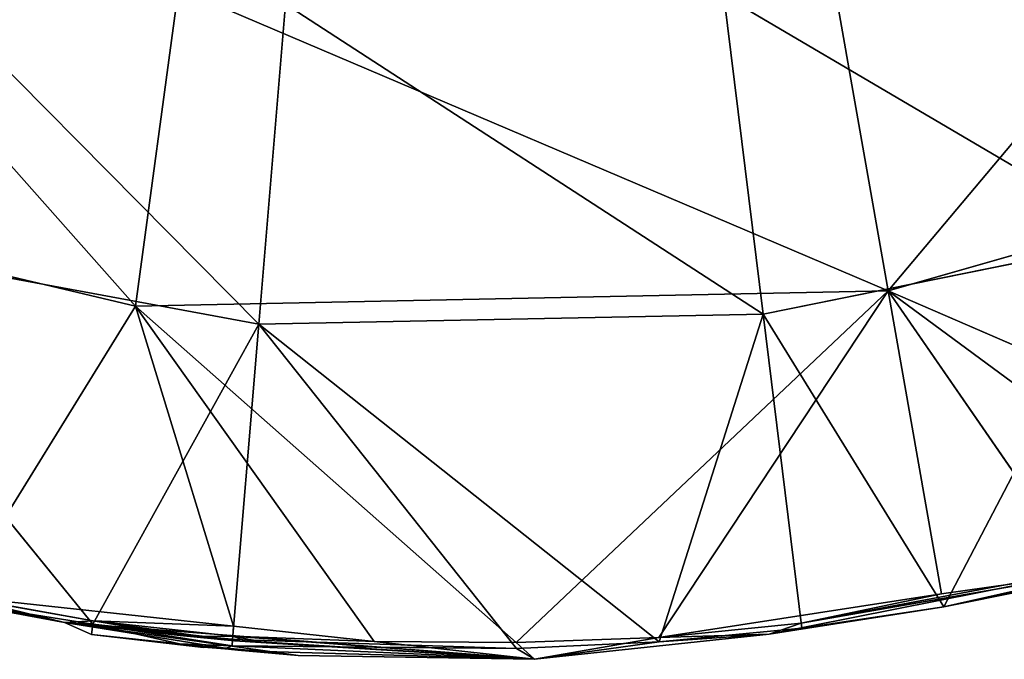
# Model space of a CAD drawing. Extents: x -0.03 to 0.94, y -0.23 to 1.08.
# Tile 6 of 256: x 0.0973 to 0.1509, y -0.2295 to -0.1947. Entities that reach past the tile are written whole.
import ezdxf

# ---------------------------------------------------------------- set-up
doc = ezdxf.new("R2010")
doc.units = 0
doc.header["$LTSCALE"] = 0.0254
doc.layers.get('0').update_dxf_attribs({"color": 13, "linetype": 'CONTINUOUS'})

# ---------------------------------------------------------------- blocks, each defined once
blk = doc.blocks.new('SHELL_14')
at = {"color": 0}
for p, q in [((0.062233, -0.110052, 0.153871), (0.065262, -0.127232, 0.144166)), ((0.062233, -0.110052, 0.153871), (0.065262, -0.127232, 0.144166)), ((0.026667, -0.110779, 0.153871), (0.024342, -0.128068, 0.144166)), ((0.026667, -0.110779, 0.153871), (0.024342, -0.128068, 0.144166)), ((0.058469, -0.128512, 0.144593), (0.056329, -0.111165, 0.154317)), ((0.056329, -0.111165, 0.154317), (0.07877, -0.124388, 0.144593)), ((0.058469, -0.128512, 0.144593), (0.056329, -0.111165, 0.154317)), ((0.056329, -0.111165, 0.154317), (0.07877, -0.124388, 0.144593)), ((0.032493, -0.11164, 0.154317), (0.031046, -0.129058, 0.144593)), ((0.032493, -0.11164, 0.154317), (0.031046, -0.129058, 0.144593)), ((0.091676, -0.119701, 0.144166), (0.065262, -0.127232, 0.144166)), ((0.091676, -0.119701, 0.144166), (0.065262, -0.127232, 0.144166)), ((-0.00136, -0.121972, 0.144166), (0.024342, -0.128068, 0.144166)), ((-0.00136, -0.121972, 0.144166), (0.024342, -0.128068, 0.144166)), ((0.031046, -0.129058, 0.144593), (0.00477, -0.124192, 0.144593)), ((0.00477, -0.124192, 0.144593), (0.022014, -0.145379, 0.132899)), ((0.031046, -0.129058, 0.144593), (0.00477, -0.124192, 0.144593)), ((0.00477, -0.124192, 0.144593), (0.022014, -0.145379, 0.132899)), ((0.058469, -0.128512, 0.144593), (0.07877, -0.124388, 0.144593)), ((0.058469, -0.128512, 0.144593), (0.07877, -0.124388, 0.144593)), ((0.024342, -0.128068, 0.144166), (0.065262, -0.127232, 0.144166)), ((0.024342, -0.128068, 0.144166), (0.065262, -0.127232, 0.144166)), ((0.065262, -0.127232, 0.144166), (0.045046, -0.146374, 0.132438)), ((0.065262, -0.127232, 0.144166), (0.045046, -0.146374, 0.132438)), ((0.090806, -0.138305, 0.132438), (0.065262, -0.127232, 0.144166)), ((0.068171, -0.143726, 0.133017), (0.065262, -0.127232, 0.144166)), ((0.065262, -0.127232, 0.144166), (0.075891, -0.142648, 0.132218)), ((0.068171, -0.143726, 0.133017), (0.065262, -0.127232, 0.144166)), ((0.065262, -0.127232, 0.144166), (0.075891, -0.142648, 0.132218)), ((0.065262, -0.127232, 0.144166), (0.083404, -0.140625, 0.132438)), ((0.065262, -0.127232, 0.144166), (0.083404, -0.140625, 0.132438)), ((0.090806, -0.138305, 0.132438), (0.065262, -0.127232, 0.144166)), ((0.024342, -0.128068, 0.144166), (0.014577, -0.143862, 0.132438)), ((0.024342, -0.128068, 0.144166), (0.014577, -0.143862, 0.132438)), ((0.03732, -0.146326, 0.132438), (0.024342, -0.128068, 0.144166)), ((0.024342, -0.128068, 0.144166), (0.045046, -0.146374, 0.132438)), ((0.024342, -0.128068, 0.144166), (0.045046, -0.146374, 0.132438)), ((0.024342, -0.128068, 0.144166), (0.02967, -0.14549, 0.133017)), ((0.024342, -0.128068, 0.144166), (0.02967, -0.14549, 0.133017)), ((0.03732, -0.146326, 0.132438), (0.024342, -0.128068, 0.144166)), ((0.058469, -0.128512, 0.144593), (0.031046, -0.129058, 0.144593)), ((0.058469, -0.128512, 0.144593), (0.031046, -0.129058, 0.144593)), ((0.052818, -0.146344, 0.132898), (0.058469, -0.128512, 0.144593)), ((0.052818, -0.146344, 0.132898), (0.058469, -0.128512, 0.144593)), ((0.058469, -0.128512, 0.144593), (0.060576, -0.14559, 0.132898)), ((0.068295, -0.144434, 0.132898), (0.058469, -0.128512, 0.144593)), ((0.068295, -0.144434, 0.132898), (0.058469, -0.128512, 0.144593)), ((0.058469, -0.128512, 0.144593), (0.060576, -0.14559, 0.132898)), ((0.031046, -0.129058, 0.144593), (0.022014, -0.145379, 0.132899)), ((0.031046, -0.129058, 0.144593), (0.022014, -0.145379, 0.132899)), ((0.031046, -0.129058, 0.144593), (0.029621, -0.146207, 0.132899)), ((0.031046, -0.129058, 0.144593), (0.029621, -0.146207, 0.132899)), ((0.045052, -0.146696, 0.132898), (0.031046, -0.129058, 0.144593)), ((0.031046, -0.129058, 0.144593), (0.052818, -0.146344, 0.132898)), ((0.045052, -0.146696, 0.132898), (0.031046, -0.129058, 0.144593)), ((0.031046, -0.129058, 0.144593), (0.052818, -0.146344, 0.132898)), ((-0.004611, -0.139953, 0.11655), (0.020473, -0.145283, 0.116541)), ((-0.004611, -0.139953, 0.11655), (0.020473, -0.145283, 0.116541)), ((0.083912, -0.140937, 0.116541), (0.058805, -0.145916, 0.116541)), ((0.083912, -0.140937, 0.116541), (0.058805, -0.145916, 0.116541)), ((0.083912, -0.140937, 0.116541), (0.060542, -0.145315, 0.132329)), ((0.083912, -0.140937, 0.116541), (0.060542, -0.145315, 0.132329)), ((0.083912, -0.140937, 0.116541), (0.068295, -0.144434, 0.132898)), ((0.083912, -0.140937, 0.116541), (0.068295, -0.144434, 0.132898)), ((0.060542, -0.145315, 0.132329), (0.075891, -0.142648, 0.132218)), ((0.060542, -0.145315, 0.132329), (0.075891, -0.142648, 0.132218)), ((0.075891, -0.142648, 0.132218), (0.068171, -0.143726, 0.133017)), ((0.075891, -0.142648, 0.132218), (0.068171, -0.143726, 0.133017)), ((0.068295, -0.144434, 0.132898), (0.075944, -0.142881, 0.132898)), ((0.068295, -0.144434, 0.132898), (0.075944, -0.142881, 0.132898)), ((0.014577, -0.143862, 0.132438), (0.020473, -0.145283, 0.116541)), ((0.02967, -0.14549, 0.133017), (0.014577, -0.143862, 0.132438)), ((0.014577, -0.143862, 0.132438), (0.022038, -0.1452, 0.131991)), ((0.014577, -0.143862, 0.132438), (0.020473, -0.145283, 0.116541)), ((0.02967, -0.14549, 0.133017), (0.014577, -0.143862, 0.132438)), ((0.014577, -0.143862, 0.132438), (0.022038, -0.1452, 0.131991)), ((0.068171, -0.143726, 0.133017), (0.052801, -0.146106, 0.132218)), ((0.068171, -0.143726, 0.133017), (0.052801, -0.146106, 0.132218)), ((0.068171, -0.143726, 0.133017), (0.060542, -0.145315, 0.132329)), ((0.068171, -0.143726, 0.133017), (0.060542, -0.145315, 0.132329)), ((0.020473, -0.145283, 0.116541), (0.014518, -0.144179, 0.132899)), ((0.014518, -0.144179, 0.132899), (0.022014, -0.145379, 0.132899)), ((0.014518, -0.144179, 0.132899), (0.022014, -0.145379, 0.132899)), ((0.020473, -0.145283, 0.116541), (0.014518, -0.144179, 0.132899)), ((0.058805, -0.145916, 0.116541), (0.068295, -0.144434, 0.132898)), ((0.058805, -0.145916, 0.116541), (0.068295, -0.144434, 0.132898)), ((0.068295, -0.144434, 0.132898), (0.060576, -0.14559, 0.132898)), ((0.068295, -0.144434, 0.132898), (0.060576, -0.14559, 0.132898)), ((0.020473, -0.145283, 0.116541), (0.022038, -0.1452, 0.131991)), ((0.020473, -0.145283, 0.116541), (0.022038, -0.1452, 0.131991)), ((0.020473, -0.145283, 0.116541), (0.029721, -0.146287, 0.11916)), ((0.046038, -0.147291, 0.11655), (0.020473, -0.145283, 0.116541)), ((0.033187, -0.147079, 0.11655), (0.020473, -0.145283, 0.116541)), ((0.046038, -0.147291, 0.11655), (0.020473, -0.145283, 0.116541)), ((0.026768, -0.145993, 0.120362), (0.020473, -0.145283, 0.116541)), ((0.020473, -0.145283, 0.116541), (0.029721, -0.146287, 0.11916)), ((0.026768, -0.145993, 0.120362), (0.020473, -0.145283, 0.116541)), ((0.029904, -0.146802, 0.119245), (0.020473, -0.145283, 0.116541)), ((0.033187, -0.147079, 0.11655), (0.020473, -0.145283, 0.116541)), ((0.020473, -0.145283, 0.116541), (0.021938, -0.145948, 0.119042)), ((0.022014, -0.145379, 0.132899), (0.020473, -0.145283, 0.116541)), ((0.020473, -0.145283, 0.116541), (0.021938, -0.145948, 0.119042)), ((0.029904, -0.146802, 0.119245), (0.020473, -0.145283, 0.116541)), ((0.022014, -0.145379, 0.132899), (0.020473, -0.145283, 0.116541)), ((0.022014, -0.145379, 0.132899), (0.021938, -0.145948, 0.119042)), ((0.022014, -0.145379, 0.132899), (0.021938, -0.145948, 0.119042)), ((0.026728, -0.14645, 0.12272), (0.022014, -0.145379, 0.132899)), ((0.029592, -0.146549, 0.131845), (0.022014, -0.145379, 0.132899)), ((0.026728, -0.14645, 0.12272), (0.022014, -0.145379, 0.132899)), ((0.022014, -0.145379, 0.132899), (0.029621, -0.146207, 0.132899)), ((0.029592, -0.146549, 0.131845), (0.022014, -0.145379, 0.132899)), ((0.022014, -0.145379, 0.132899), (0.029621, -0.146207, 0.132899)), ((0.022038, -0.1452, 0.131991), (0.026772, -0.145952, 0.12272)), ((0.027981, -0.146051, 0.123836), (0.022038, -0.1452, 0.131991)), ((0.022038, -0.1452, 0.131991), (0.029626, -0.146025, 0.131991)), ((0.022038, -0.1452, 0.131991), (0.029626, -0.146025, 0.131991)), ((0.022038, -0.1452, 0.131991), (0.02967, -0.14549, 0.133017)), ((0.022038, -0.1452, 0.131991), (0.02967, -0.14549, 0.133017)), ((0.027981, -0.146051, 0.123836), (0.022038, -0.1452, 0.131991)), ((0.022038, -0.1452, 0.131991), (0.026772, -0.145952, 0.12272)), ((0.02967, -0.14549, 0.133017), (0.029626, -0.146025, 0.131991)), ((0.02967, -0.14549, 0.133017), (0.029626, -0.146025, 0.131991)), ((0.03732, -0.146326, 0.132438), (0.02967, -0.14549, 0.133017)), ((0.03732, -0.146326, 0.132438), (0.02967, -0.14549, 0.133017)), ((0.052801, -0.146106, 0.132218), (0.060542, -0.145315, 0.132329)), ((0.052801, -0.146106, 0.132218), (0.060542, -0.145315, 0.132329)), ((0.052818, -0.146344, 0.132898), (0.060576, -0.14559, 0.132898)), ((0.052818, -0.146344, 0.132898), (0.060576, -0.14559, 0.132898)), ((0.058805, -0.145916, 0.116541), (0.060542, -0.145315, 0.132329)), ((0.058805, -0.145916, 0.116541), (0.060542, -0.145315, 0.132329)), ((0.060576, -0.14559, 0.132898), (0.058805, -0.145916, 0.116541)), ((0.060576, -0.14559, 0.132898), (0.058805, -0.145916, 0.116541)), ((0.021938, -0.145948, 0.119042), (0.026728, -0.14645, 0.12272)), ((0.028043, -0.146641, 0.1192), (0.021938, -0.145948, 0.119042)), ((0.021938, -0.145948, 0.119042), (0.029904, -0.146802, 0.119245)), ((0.021938, -0.145948, 0.119042), (0.026725, -0.146491, 0.120362)), ((0.021938, -0.145948, 0.119042), (0.026728, -0.14645, 0.12272)), ((0.021938, -0.145948, 0.119042), (0.029904, -0.146802, 0.119245)), ((0.028043, -0.146641, 0.1192), (0.021938, -0.145948, 0.119042)), ((0.021938, -0.145948, 0.119042), (0.026725, -0.146491, 0.120362)), ((0.026772, -0.145952, 0.12272), (0.026768, -0.145993, 0.120362)), ((0.026768, -0.145993, 0.120362), (0.029721, -0.146287, 0.11916)), ((0.027981, -0.146051, 0.123836), (0.026772, -0.145952, 0.12272)), ((0.027981, -0.146051, 0.123836), (0.029626, -0.146025, 0.131991)), ((0.027981, -0.146051, 0.123836), (0.029626, -0.146025, 0.131991)), ((0.030172, -0.146243, 0.123729), (0.027981, -0.146051, 0.123836)), ((0.031164, -0.146336, 0.12272), (0.029626, -0.146025, 0.131991)), ((0.029626, -0.146025, 0.131991), (0.046038, -0.147291, 0.11655)), ((0.029626, -0.146025, 0.131991), (0.030172, -0.146243, 0.123729)), ((0.029626, -0.146025, 0.131991), (0.030172, -0.146243, 0.123729)), ((0.031164, -0.146336, 0.12272), (0.029626, -0.146025, 0.131991)), ((0.03732, -0.146326, 0.132438), (0.029626, -0.146025, 0.131991)), ((0.03732, -0.146326, 0.132438), (0.029626, -0.146025, 0.131991)), ((0.029626, -0.146025, 0.131991), (0.046038, -0.147291, 0.11655)), ((0.052801, -0.146106, 0.132218), (0.045046, -0.146374, 0.132438)), ((0.052801, -0.146106, 0.132218), (0.045046, -0.146374, 0.132438)), ((0.058805, -0.145916, 0.116541), (0.046038, -0.147291, 0.11655)), ((0.058805, -0.145916, 0.116541), (0.046038, -0.147291, 0.11655)), ((0.052801, -0.146106, 0.132218), (0.046038, -0.147291, 0.11655)), ((0.052801, -0.146106, 0.132218), (0.046038, -0.147291, 0.11655)), ((0.058805, -0.145916, 0.116541), (0.052801, -0.146106, 0.132218)), ((0.058805, -0.145916, 0.116541), (0.052801, -0.146106, 0.132218)), ((0.052818, -0.146344, 0.132898), (0.058805, -0.145916, 0.116541)), ((0.052818, -0.146344, 0.132898), (0.058805, -0.145916, 0.116541)), ((0.026725, -0.146491, 0.120362), (0.026728, -0.14645, 0.12272)), ((0.028043, -0.146641, 0.1192), (0.026725, -0.146491, 0.120362)), ((0.026728, -0.14645, 0.12272), (0.029319, -0.14667, 0.124009)), ((0.029592, -0.146549, 0.131845), (0.026728, -0.14645, 0.12272)), ((0.029592, -0.146549, 0.131845), (0.026728, -0.14645, 0.12272)), ((0.029904, -0.146802, 0.119245), (0.028043, -0.146641, 0.1192)), ((0.029319, -0.14667, 0.124009), (0.029592, -0.146549, 0.131845)), ((0.029319, -0.14667, 0.124009), (0.029592, -0.146549, 0.131845)), ((0.029319, -0.14667, 0.124009), (0.031395, -0.14687, 0.121846)), ((0.029621, -0.146207, 0.132899), (0.029592, -0.146549, 0.131845)), ((0.029621, -0.146207, 0.132899), (0.029592, -0.146549, 0.131845)), ((0.045052, -0.146696, 0.132898), (0.029592, -0.146549, 0.131845)), ((0.029592, -0.146549, 0.131845), (0.046038, -0.147291, 0.11655)), ((0.029592, -0.146549, 0.131845), (0.046038, -0.147291, 0.11655)), ((0.029592, -0.146549, 0.131845), (0.031395, -0.14687, 0.121846)), ((0.029592, -0.146549, 0.131845), (0.031395, -0.14687, 0.121846)), ((0.045052, -0.146696, 0.132898), (0.029592, -0.146549, 0.131845)), ((0.029621, -0.146207, 0.132899), (0.045052, -0.146696, 0.132898)), ((0.029621, -0.146207, 0.132899), (0.045052, -0.146696, 0.132898)), ((0.029721, -0.146287, 0.11916), (0.046038, -0.147291, 0.11655)), ((0.029721, -0.146287, 0.11916), (0.046038, -0.147291, 0.11655)), ((0.029721, -0.146287, 0.11916), (0.03116, -0.146377, 0.120362)), ((0.031164, -0.146336, 0.12272), (0.030172, -0.146243, 0.123729)), ((0.03116, -0.146377, 0.120362), (0.031164, -0.146336, 0.12272)), ((0.046038, -0.147291, 0.11655), (0.03116, -0.146377, 0.120362)), ((0.046038, -0.147291, 0.11655), (0.03116, -0.146377, 0.120362)), ((0.046038, -0.147291, 0.11655), (0.031164, -0.146336, 0.12272)), ((0.046038, -0.147291, 0.11655), (0.031164, -0.146336, 0.12272)), ((0.03732, -0.146326, 0.132438), (0.045046, -0.146374, 0.132438)), ((0.046038, -0.147291, 0.11655), (0.03732, -0.146326, 0.132438)), ((0.03732, -0.146326, 0.132438), (0.045046, -0.146374, 0.132438)), ((0.046038, -0.147291, 0.11655), (0.03732, -0.146326, 0.132438)), ((0.045046, -0.146374, 0.132438), (0.046038, -0.147291, 0.11655)), ((0.045046, -0.146374, 0.132438), (0.046038, -0.147291, 0.11655)), ((0.052818, -0.146344, 0.132898), (0.045052, -0.146696, 0.132898)), ((0.052818, -0.146344, 0.132898), (0.045052, -0.146696, 0.132898)), ((0.046038, -0.147291, 0.11655), (0.045052, -0.146696, 0.132898)), ((0.046038, -0.147291, 0.11655), (0.045052, -0.146696, 0.132898)), ((0.046038, -0.147291, 0.11655), (0.052818, -0.146344, 0.132898)), ((0.046038, -0.147291, 0.11655), (0.052818, -0.146344, 0.132898)), ((0.031117, -0.146876, 0.120362), (0.029904, -0.146802, 0.119245)), ((0.029904, -0.146802, 0.119245), (0.033187, -0.147079, 0.11655)), ((0.029904, -0.146802, 0.119245), (0.033187, -0.147079, 0.11655)), ((0.031395, -0.14687, 0.121846), (0.031117, -0.146876, 0.120362)), ((0.033187, -0.147079, 0.11655), (0.031117, -0.146876, 0.120362)), ((0.033187, -0.147079, 0.11655), (0.031117, -0.146876, 0.120362)), ((0.031395, -0.14687, 0.121846), (0.046038, -0.147291, 0.11655)), ((0.031395, -0.14687, 0.121846), (0.046038, -0.147291, 0.11655)), ((0.031395, -0.14687, 0.121846), (0.033187, -0.147079, 0.11655)), ((0.031395, -0.14687, 0.121846), (0.033187, -0.147079, 0.11655)), ((0.046038, -0.147291, 0.11655), (0.033187, -0.147079, 0.11655)), ((0.046038, -0.147291, 0.11655), (0.033187, -0.147079, 0.11655))]:
    blk.add_line(p, q, dxfattribs=at)
at = {"color": 8}
mesh = blk.add_polyface(dxfattribs=at)
corners = [(0.085191, -0.103507, 0.153871), (0.065262, -0.127232, 0.144166), (0.062233, -0.110052, 0.153871), (0.091676, -0.119701, 0.144166)]
mesh.append_faces([[corners[k] for k in face] for face in [(0, 1, 2), (1, 0, 3)]], dxfattribs={"vtx0": -1, "color": 8})
mesh = blk.add_polyface(dxfattribs=at)
corners = [(0.004328, -0.10548, 0.153871), (0.024342, -0.128068, 0.144166), (-0.00136, -0.121972, 0.144166), (0.026667, -0.110779, 0.153871)]
mesh.append_faces([[corners[k] for k in face] for face in [(0, 1, 2), (1, 0, 3)]], dxfattribs={"vtx0": -1, "color": 8})
mesh = blk.add_polyface(dxfattribs=at)
corners = [(0.079685, -0.10579, 0.154317), (0.056329, -0.111165, 0.154317), (0.07877, -0.124388, 0.144593)]
mesh.append_faces([[corners[k] for k in face] for face in [(0, 1, 2)]], dxfattribs={"color": 8})
mesh = blk.add_polyface(dxfattribs=at)
corners = [(0.031046, -0.129058, 0.144593), (0.009656, -0.107411, 0.154317), (0.00477, -0.124192, 0.144593), (0.032493, -0.11164, 0.154317)]
mesh.append_faces([[corners[k] for k in face] for face in [(0, 1, 2), (1, 0, 3)]], dxfattribs={"vtx0": -1, "color": 8})
mesh = blk.add_polyface(dxfattribs=at)
corners = [(0.026667, -0.110779, 0.153871), (0.065262, -0.127232, 0.144166), (0.024342, -0.128068, 0.144166), (0.062233, -0.110052, 0.153871)]
mesh.append_faces([[corners[k] for k in face] for face in [(0, 1, 2), (1, 0, 3)]], dxfattribs={"vtx0": -1, "color": 8})
mesh = blk.add_polyface(dxfattribs=at)
corners = [(0.058469, -0.128512, 0.144593), (0.032493, -0.11164, 0.154317), (0.031046, -0.129058, 0.144593), (0.056329, -0.111165, 0.154317)]
mesh.append_faces([[corners[k] for k in face] for face in [(0, 1, 2), (1, 0, 3)]], dxfattribs={"vtx0": -1, "color": 8})
mesh = blk.add_polyface(dxfattribs=at)
corners = [(0.07877, -0.124388, 0.144593), (0.056329, -0.111165, 0.154317), (0.058469, -0.128512, 0.144593)]
mesh.append_faces([[corners[k] for k in face] for face in [(0, 1, 2)]], dxfattribs={"color": 8})
mesh = blk.add_polyface(dxfattribs=at)
corners = [(0.091676, -0.119701, 0.144166), (0.090806, -0.138305, 0.132438), (0.065262, -0.127232, 0.144166)]
mesh.append_faces([[corners[k] for k in face] for face in [(0, 1, 2)]], dxfattribs={"color": 8})
mesh = blk.add_polyface(dxfattribs=at)
corners = [(0.024342, -0.128068, 0.144166), (0.014577, -0.143862, 0.132438), (-0.00136, -0.121972, 0.144166)]
mesh.append_faces([[corners[k] for k in face] for face in [(0, 1, 2)]], dxfattribs={"color": 8})
mesh = blk.add_polyface(dxfattribs=at)
corners = [(0.031046, -0.129058, 0.144593), (0.00477, -0.124192, 0.144593), (0.022014, -0.145379, 0.132899)]
mesh.append_faces([[corners[k] for k in face] for face in [(0, 1, 2)]], dxfattribs={"color": 8})
mesh = blk.add_polyface(dxfattribs=at)
corners = [(0.022014, -0.145379, 0.132899), (0.00477, -0.124192, 0.144593), (0.014518, -0.144179, 0.132899)]
mesh.append_faces([[corners[k] for k in face] for face in [(0, 1, 2)]], dxfattribs={"color": 8})
mesh = blk.add_polyface(dxfattribs=at)
corners = [(0.068295, -0.144434, 0.132898), (0.07877, -0.124388, 0.144593), (0.058469, -0.128512, 0.144593), (0.075944, -0.142881, 0.132898)]
mesh.append_faces([[corners[k] for k in face] for face in [(0, 1, 2), (1, 0, 3)]], dxfattribs={"vtx0": -1, "color": 8})
mesh = blk.add_polyface(dxfattribs=at)
corners = [(0.065262, -0.127232, 0.144166), (0.045046, -0.146374, 0.132438), (0.024342, -0.128068, 0.144166)]
mesh.append_faces([[corners[k] for k in face] for face in [(0, 1, 2)]], dxfattribs={"color": 8})
mesh = blk.add_polyface(dxfattribs=at)
corners = [(0.065262, -0.127232, 0.144166), (0.052801, -0.146106, 0.132218), (0.045046, -0.146374, 0.132438), (0.068171, -0.143726, 0.133017)]
mesh.append_faces([[corners[k] for k in face] for face in [(0, 1, 2), (1, 0, 3)]], dxfattribs={"vtx0": -1, "color": 8})
mesh = blk.add_polyface(dxfattribs=at)
corners = [(0.075891, -0.142648, 0.132218), (0.068171, -0.143726, 0.133017), (0.065262, -0.127232, 0.144166)]
mesh.append_faces([[corners[k] for k in face] for face in [(0, 1, 2)]], dxfattribs={"color": 8})
mesh = blk.add_polyface(dxfattribs=at)
corners = [(0.083404, -0.140625, 0.132438), (0.075891, -0.142648, 0.132218), (0.065262, -0.127232, 0.144166)]
mesh.append_faces([[corners[k] for k in face] for face in [(0, 1, 2)]], dxfattribs={"color": 8})
mesh = blk.add_polyface(dxfattribs=at)
corners = [(0.090806, -0.138305, 0.132438), (0.083404, -0.140625, 0.132438), (0.065262, -0.127232, 0.144166)]
mesh.append_faces([[corners[k] for k in face] for face in [(0, 1, 2)]], dxfattribs={"color": 8})
mesh = blk.add_polyface(dxfattribs=at)
corners = [(0.02967, -0.14549, 0.133017), (0.014577, -0.143862, 0.132438), (0.024342, -0.128068, 0.144166)]
mesh.append_faces([[corners[k] for k in face] for face in [(0, 1, 2)]], dxfattribs={"color": 8})
mesh = blk.add_polyface(dxfattribs=at)
corners = [(0.045046, -0.146374, 0.132438), (0.03732, -0.146326, 0.132438), (0.024342, -0.128068, 0.144166)]
mesh.append_faces([[corners[k] for k in face] for face in [(0, 1, 2)]], dxfattribs={"color": 8})
mesh = blk.add_polyface(dxfattribs=at)
corners = [(0.03732, -0.146326, 0.132438), (0.02967, -0.14549, 0.133017), (0.024342, -0.128068, 0.144166)]
mesh.append_faces([[corners[k] for k in face] for face in [(0, 1, 2)]], dxfattribs={"color": 8})
mesh = blk.add_polyface(dxfattribs=at)
corners = [(0.058469, -0.128512, 0.144593), (0.031046, -0.129058, 0.144593), (0.052818, -0.146344, 0.132898)]
mesh.append_faces([[corners[k] for k in face] for face in [(0, 1, 2)]], dxfattribs={"color": 8})
mesh = blk.add_polyface(dxfattribs=at)
corners = [(0.060576, -0.14559, 0.132898), (0.058469, -0.128512, 0.144593), (0.052818, -0.146344, 0.132898)]
mesh.append_faces([[corners[k] for k in face] for face in [(0, 1, 2)]], dxfattribs={"color": 8})
mesh = blk.add_polyface(dxfattribs=at)
corners = [(0.068295, -0.144434, 0.132898), (0.058469, -0.128512, 0.144593), (0.060576, -0.14559, 0.132898)]
mesh.append_faces([[corners[k] for k in face] for face in [(0, 1, 2)]], dxfattribs={"color": 8})
mesh = blk.add_polyface(dxfattribs=at)
corners = [(0.031046, -0.129058, 0.144593), (0.022014, -0.145379, 0.132899), (0.029621, -0.146207, 0.132899)]
mesh.append_faces([[corners[k] for k in face] for face in [(0, 1, 2)]], dxfattribs={"color": 8})
mesh = blk.add_polyface(dxfattribs=at)
corners = [(0.045052, -0.146696, 0.132898), (0.031046, -0.129058, 0.144593), (0.029621, -0.146207, 0.132899)]
mesh.append_faces([[corners[k] for k in face] for face in [(0, 1, 2)]], dxfattribs={"color": 8})
mesh = blk.add_polyface(dxfattribs=at)
corners = [(0.052818, -0.146344, 0.132898), (0.031046, -0.129058, 0.144593), (0.045052, -0.146696, 0.132898)]
mesh.append_faces([[corners[k] for k in face] for face in [(0, 1, 2)]], dxfattribs={"color": 8})
mesh = blk.add_polyface(dxfattribs=at)
corners = [(0.014518, -0.144179, 0.132899), (-0.004611, -0.139953, 0.11655), (0.020473, -0.145283, 0.116541)]
mesh.append_faces([[corners[k] for k in face] for face in [(0, 1, 2)]], dxfattribs={"color": 8})
mesh = blk.add_polyface(dxfattribs=at)
corners = [(0.014577, -0.143862, 0.132438), (0.020473, -0.145283, 0.116541), (-0.004611, -0.139953, 0.11655)]
mesh.append_faces([[corners[k] for k in face] for face in [(0, 1, 2)]], dxfattribs={"color": 8})
mesh = blk.add_polyface(dxfattribs=at)
corners = [(0.060542, -0.145315, 0.132329), (0.083912, -0.140937, 0.116541), (0.058805, -0.145916, 0.116541)]
mesh.append_faces([[corners[k] for k in face] for face in [(0, 1, 2)]], dxfattribs={"color": 8})
mesh = blk.add_polyface(dxfattribs=at)
corners = [(0.068295, -0.144434, 0.132898), (0.058805, -0.145916, 0.116541), (0.083912, -0.140937, 0.116541)]
mesh.append_faces([[corners[k] for k in face] for face in [(0, 1, 2)]], dxfattribs={"color": 8})
mesh = blk.add_polyface(dxfattribs=at)
corners = [(0.060542, -0.145315, 0.132329), (0.075891, -0.142648, 0.132218), (0.083912, -0.140937, 0.116541)]
mesh.append_faces([[corners[k] for k in face] for face in [(0, 1, 2)]], dxfattribs={"color": 8})
mesh = blk.add_polyface(dxfattribs=at)
corners = [(0.068295, -0.144434, 0.132898), (0.083912, -0.140937, 0.116541), (0.075944, -0.142881, 0.132898)]
mesh.append_faces([[corners[k] for k in face] for face in [(0, 1, 2)]], dxfattribs={"color": 8})
mesh = blk.add_polyface(dxfattribs=at)
corners = [(0.068171, -0.143726, 0.133017), (0.075891, -0.142648, 0.132218), (0.060542, -0.145315, 0.132329)]
mesh.append_faces([[corners[k] for k in face] for face in [(0, 1, 2)]], dxfattribs={"color": 8})
mesh = blk.add_polyface(dxfattribs=at)
corners = [(0.014577, -0.143862, 0.132438), (0.022038, -0.1452, 0.131991), (0.020473, -0.145283, 0.116541)]
mesh.append_faces([[corners[k] for k in face] for face in [(0, 1, 2)]], dxfattribs={"color": 8})
mesh = blk.add_polyface(dxfattribs=at)
corners = [(0.02967, -0.14549, 0.133017), (0.022038, -0.1452, 0.131991), (0.014577, -0.143862, 0.132438)]
mesh.append_faces([[corners[k] for k in face] for face in [(0, 1, 2)]], dxfattribs={"color": 8})
mesh = blk.add_polyface(dxfattribs=at)
corners = [(0.068171, -0.143726, 0.133017), (0.060542, -0.145315, 0.132329), (0.052801, -0.146106, 0.132218)]
mesh.append_faces([[corners[k] for k in face] for face in [(0, 1, 2)]], dxfattribs={"color": 8})
mesh = blk.add_polyface(dxfattribs=at)
corners = [(0.014518, -0.144179, 0.132899), (0.020473, -0.145283, 0.116541), (0.022014, -0.145379, 0.132899)]
mesh.append_faces([[corners[k] for k in face] for face in [(0, 1, 2)]], dxfattribs={"color": 8})
mesh = blk.add_polyface(dxfattribs=at)
corners = [(0.060576, -0.14559, 0.132898), (0.058805, -0.145916, 0.116541), (0.068295, -0.144434, 0.132898)]
mesh.append_faces([[corners[k] for k in face] for face in [(0, 1, 2)]], dxfattribs={"color": 8})
mesh = blk.add_polyface(dxfattribs=at)
corners = [(0.022038, -0.1452, 0.131991), (0.026768, -0.145993, 0.120362), (0.020473, -0.145283, 0.116541), (0.026772, -0.145952, 0.12272)]
mesh.append_faces([[corners[k] for k in face] for face in [(0, 1, 2), (1, 0, 3)]], dxfattribs={"vtx0": -1, "color": 8})
mesh = blk.add_polyface(dxfattribs=at)
corners = [(0.029721, -0.146287, 0.11916), (0.046038, -0.147291, 0.11655), (0.020473, -0.145283, 0.116541)]
mesh.append_faces([[corners[k] for k in face] for face in [(0, 1, 2)]], dxfattribs={"color": 8})
mesh = blk.add_polyface(dxfattribs=at)
corners = [(0.046038, -0.147291, 0.11655), (0.033187, -0.147079, 0.11655), (0.020473, -0.145283, 0.116541)]
mesh.append_faces([[corners[k] for k in face] for face in [(0, 1, 2)]], dxfattribs={"color": 8})
mesh = blk.add_polyface(dxfattribs=at)
corners = [(0.026768, -0.145993, 0.120362), (0.029721, -0.146287, 0.11916), (0.020473, -0.145283, 0.116541)]
mesh.append_faces([[corners[k] for k in face] for face in [(0, 1, 2)]], dxfattribs={"color": 8})
mesh = blk.add_polyface(dxfattribs=at)
corners = [(0.029904, -0.146802, 0.119245), (0.020473, -0.145283, 0.116541), (0.033187, -0.147079, 0.11655)]
mesh.append_faces([[corners[k] for k in face] for face in [(0, 1, 2)]], dxfattribs={"color": 8})
mesh = blk.add_polyface(dxfattribs=at)
corners = [(0.022014, -0.145379, 0.132899), (0.020473, -0.145283, 0.116541), (0.021938, -0.145948, 0.119042)]
mesh.append_faces([[corners[k] for k in face] for face in [(0, 1, 2)]], dxfattribs={"color": 8})
mesh = blk.add_polyface(dxfattribs=at)
corners = [(0.029904, -0.146802, 0.119245), (0.021938, -0.145948, 0.119042), (0.020473, -0.145283, 0.116541)]
mesh.append_faces([[corners[k] for k in face] for face in [(0, 1, 2)]], dxfattribs={"color": 8})
mesh = blk.add_polyface(dxfattribs=at)
corners = [(0.022014, -0.145379, 0.132899), (0.021938, -0.145948, 0.119042), (0.026728, -0.14645, 0.12272)]
mesh.append_faces([[corners[k] for k in face] for face in [(0, 1, 2)]], dxfattribs={"color": 8})
mesh = blk.add_polyface(dxfattribs=at)
corners = [(0.022014, -0.145379, 0.132899), (0.026728, -0.14645, 0.12272), (0.029592, -0.146549, 0.131845)]
mesh.append_faces([[corners[k] for k in face] for face in [(0, 1, 2)]], dxfattribs={"color": 8})
mesh = blk.add_polyface(dxfattribs=at)
corners = [(0.022014, -0.145379, 0.132899), (0.029592, -0.146549, 0.131845), (0.029621, -0.146207, 0.132899)]
mesh.append_faces([[corners[k] for k in face] for face in [(0, 1, 2)]], dxfattribs={"color": 8})
mesh = blk.add_polyface(dxfattribs=at)
corners = [(0.029626, -0.146025, 0.131991), (0.027981, -0.146051, 0.123836), (0.022038, -0.1452, 0.131991)]
mesh.append_faces([[corners[k] for k in face] for face in [(0, 1, 2)]], dxfattribs={"color": 8})
mesh = blk.add_polyface(dxfattribs=at)
corners = [(0.02967, -0.14549, 0.133017), (0.029626, -0.146025, 0.131991), (0.022038, -0.1452, 0.131991)]
mesh.append_faces([[corners[k] for k in face] for face in [(0, 1, 2)]], dxfattribs={"color": 8})
mesh = blk.add_polyface(dxfattribs=at)
corners = [(0.022038, -0.1452, 0.131991), (0.027981, -0.146051, 0.123836), (0.026772, -0.145952, 0.12272)]
mesh.append_faces([[corners[k] for k in face] for face in [(0, 1, 2)]], dxfattribs={"color": 8})
mesh = blk.add_polyface(dxfattribs=at)
corners = [(0.02967, -0.14549, 0.133017), (0.03732, -0.146326, 0.132438), (0.029626, -0.146025, 0.131991)]
mesh.append_faces([[corners[k] for k in face] for face in [(0, 1, 2)]], dxfattribs={"color": 8})
mesh = blk.add_polyface(dxfattribs=at)
corners = [(0.060542, -0.145315, 0.132329), (0.058805, -0.145916, 0.116541), (0.052801, -0.146106, 0.132218)]
mesh.append_faces([[corners[k] for k in face] for face in [(0, 1, 2)]], dxfattribs={"color": 8})
mesh = blk.add_polyface(dxfattribs=at)
corners = [(0.052818, -0.146344, 0.132898), (0.058805, -0.145916, 0.116541), (0.060576, -0.14559, 0.132898)]
mesh.append_faces([[corners[k] for k in face] for face in [(0, 1, 2)]], dxfattribs={"color": 8})
mesh = blk.add_polyface(dxfattribs=at)
corners = [(0.029904, -0.146802, 0.119245), (0.028043, -0.146641, 0.1192), (0.021938, -0.145948, 0.119042)]
mesh.append_faces([[corners[k] for k in face] for face in [(0, 1, 2)]], dxfattribs={"color": 8})
mesh = blk.add_polyface(dxfattribs=at)
corners = [(0.026728, -0.14645, 0.12272), (0.021938, -0.145948, 0.119042), (0.026725, -0.146491, 0.120362)]
mesh.append_faces([[corners[k] for k in face] for face in [(0, 1, 2)]], dxfattribs={"color": 8})
mesh = blk.add_polyface(dxfattribs=at)
corners = [(0.026725, -0.146491, 0.120362), (0.021938, -0.145948, 0.119042), (0.028043, -0.146641, 0.1192)]
mesh.append_faces([[corners[k] for k in face] for face in [(0, 1, 2)]], dxfattribs={"color": 8})
mesh = blk.add_polyface(dxfattribs=at)
corners = [(0.029626, -0.146025, 0.131991), (0.030172, -0.146243, 0.123729), (0.027981, -0.146051, 0.123836)]
mesh.append_faces([[corners[k] for k in face] for face in [(0, 1, 2)]], dxfattribs={"color": 8})
mesh = blk.add_polyface(dxfattribs=at)
corners = [(0.029626, -0.146025, 0.131991), (0.046038, -0.147291, 0.11655), (0.031164, -0.146336, 0.12272)]
mesh.append_faces([[corners[k] for k in face] for face in [(0, 1, 2)]], dxfattribs={"color": 8})
mesh = blk.add_polyface(dxfattribs=at)
corners = [(0.029626, -0.146025, 0.131991), (0.031164, -0.146336, 0.12272), (0.030172, -0.146243, 0.123729)]
mesh.append_faces([[corners[k] for k in face] for face in [(0, 1, 2)]], dxfattribs={"color": 8})
mesh = blk.add_polyface(dxfattribs=at)
corners = [(0.03732, -0.146326, 0.132438), (0.046038, -0.147291, 0.11655), (0.029626, -0.146025, 0.131991)]
mesh.append_faces([[corners[k] for k in face] for face in [(0, 1, 2)]], dxfattribs={"color": 8})
mesh = blk.add_polyface(dxfattribs=at)
corners = [(0.045046, -0.146374, 0.132438), (0.052801, -0.146106, 0.132218), (0.046038, -0.147291, 0.11655)]
mesh.append_faces([[corners[k] for k in face] for face in [(0, 1, 2)]], dxfattribs={"color": 8})
mesh = blk.add_polyface(dxfattribs=at)
corners = [(0.052801, -0.146106, 0.132218), (0.058805, -0.145916, 0.116541), (0.046038, -0.147291, 0.11655)]
mesh.append_faces([[corners[k] for k in face] for face in [(0, 1, 2)]], dxfattribs={"color": 8})
mesh = blk.add_polyface(dxfattribs=at)
corners = [(0.052818, -0.146344, 0.132898), (0.046038, -0.147291, 0.11655), (0.058805, -0.145916, 0.116541)]
mesh.append_faces([[corners[k] for k in face] for face in [(0, 1, 2)]], dxfattribs={"color": 8})
mesh = blk.add_polyface(dxfattribs=at)
corners = [(0.029592, -0.146549, 0.131845), (0.026728, -0.14645, 0.12272), (0.029319, -0.14667, 0.124009)]
mesh.append_faces([[corners[k] for k in face] for face in [(0, 1, 2)]], dxfattribs={"color": 8})
mesh = blk.add_polyface(dxfattribs=at)
corners = [(0.029592, -0.146549, 0.131845), (0.029319, -0.14667, 0.124009), (0.031395, -0.14687, 0.121846)]
mesh.append_faces([[corners[k] for k in face] for face in [(0, 1, 2)]], dxfattribs={"color": 8})
mesh = blk.add_polyface(dxfattribs=at)
corners = [(0.029621, -0.146207, 0.132899), (0.029592, -0.146549, 0.131845), (0.045052, -0.146696, 0.132898)]
mesh.append_faces([[corners[k] for k in face] for face in [(0, 1, 2)]], dxfattribs={"color": 8})
mesh = blk.add_polyface(dxfattribs=at)
corners = [(0.045052, -0.146696, 0.132898), (0.029592, -0.146549, 0.131845), (0.046038, -0.147291, 0.11655)]
mesh.append_faces([[corners[k] for k in face] for face in [(0, 1, 2)]], dxfattribs={"color": 8})
mesh = blk.add_polyface(dxfattribs=at)
corners = [(0.029592, -0.146549, 0.131845), (0.031395, -0.14687, 0.121846), (0.046038, -0.147291, 0.11655)]
mesh.append_faces([[corners[k] for k in face] for face in [(0, 1, 2)]], dxfattribs={"color": 8})
mesh = blk.add_polyface(dxfattribs=at)
corners = [(0.03116, -0.146377, 0.120362), (0.046038, -0.147291, 0.11655), (0.029721, -0.146287, 0.11916)]
mesh.append_faces([[corners[k] for k in face] for face in [(0, 1, 2)]], dxfattribs={"color": 8})
mesh = blk.add_polyface(dxfattribs=at)
corners = [(0.031164, -0.146336, 0.12272), (0.046038, -0.147291, 0.11655), (0.03116, -0.146377, 0.120362)]
mesh.append_faces([[corners[k] for k in face] for face in [(0, 1, 2)]], dxfattribs={"color": 8})
mesh = blk.add_polyface(dxfattribs=at)
corners = [(0.045046, -0.146374, 0.132438), (0.046038, -0.147291, 0.11655), (0.03732, -0.146326, 0.132438)]
mesh.append_faces([[corners[k] for k in face] for face in [(0, 1, 2)]], dxfattribs={"color": 8})
mesh = blk.add_polyface(dxfattribs=at)
corners = [(0.045052, -0.146696, 0.132898), (0.046038, -0.147291, 0.11655), (0.052818, -0.146344, 0.132898)]
mesh.append_faces([[corners[k] for k in face] for face in [(0, 1, 2)]], dxfattribs={"color": 8})
mesh = blk.add_polyface(dxfattribs=at)
corners = [(0.031117, -0.146876, 0.120362), (0.029904, -0.146802, 0.119245), (0.033187, -0.147079, 0.11655)]
mesh.append_faces([[corners[k] for k in face] for face in [(0, 1, 2)]], dxfattribs={"color": 8})
mesh = blk.add_polyface(dxfattribs=at)
corners = [(0.031395, -0.14687, 0.121846), (0.031117, -0.146876, 0.120362), (0.033187, -0.147079, 0.11655)]
mesh.append_faces([[corners[k] for k in face] for face in [(0, 1, 2)]], dxfattribs={"color": 8})
mesh = blk.add_polyface(dxfattribs=at)
corners = [(0.031395, -0.14687, 0.121846), (0.033187, -0.147079, 0.11655), (0.046038, -0.147291, 0.11655)]
mesh.append_faces([[corners[k] for k in face] for face in [(0, 1, 2)]], dxfattribs={"color": 8})
blk = doc.blocks.new('SKP8CDB')
at = {"color": 0}
blk.add_blockref('SHELL_14', (0, 0), dxfattribs=at)

msp = doc.modelspace()

# ---------------------------------------------------------------- block references
at = {"color": 0}
msp.add_blockref('SKP8CDB', (0.079288, -0.08218), dxfattribs=at)

doc.saveas('drawing.dxf')
